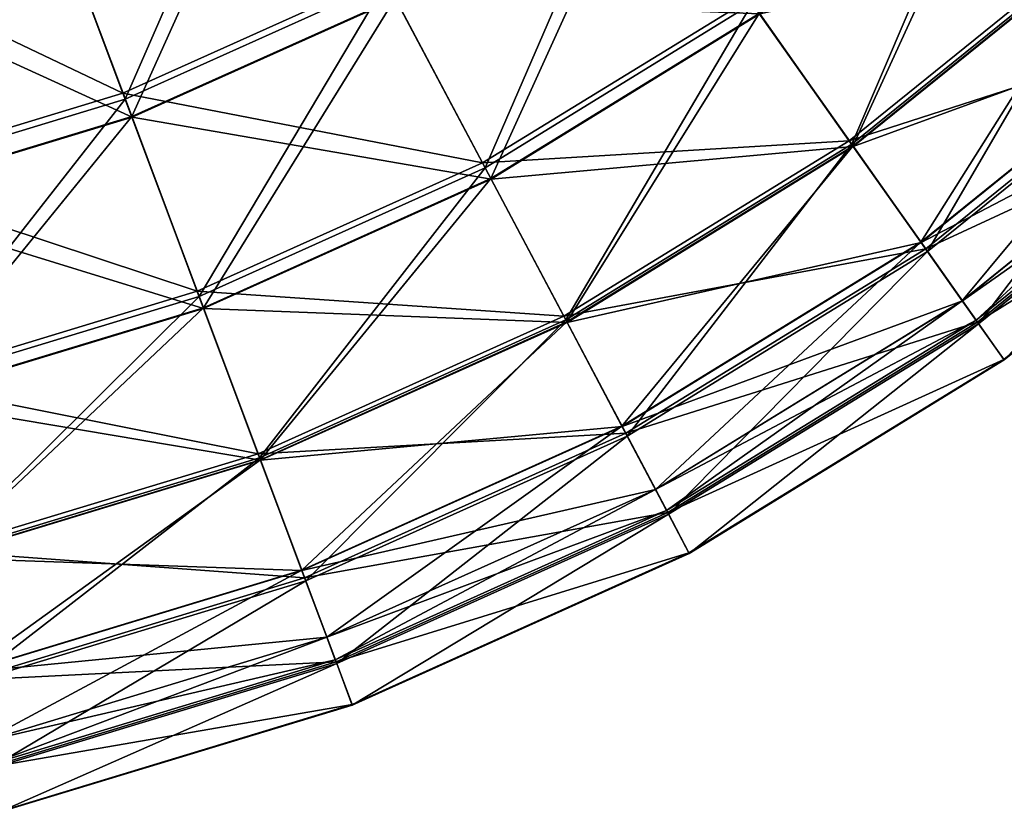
# Model space of a CAD drawing. Header units: millimetres. Extents: x 0 to 153, y 0 to 153.
# Tile 8 of 176: x 95 to 121, y 2 to 23. Entities that reach past the tile are written whole.
import ezdxf

# ---------------------------------------------------------------- set-up
doc = ezdxf.new("R2010")
doc.units = ezdxf.units.MM
doc.header["$LTSCALE"] = 25.4
doc.layers.get('0').update_dxf_attribs({"true_color": 0xff5454})

# ---------------------------------------------------------------- blocks, each defined once
blk = doc.blocks.new('KARO-10305.STL')
at = {"color": 7, "true_color": 0xffffff}
mesh = blk.add_polyface(dxfattribs=at)
corners = [(27.588, 70.292, 43.404), (18.372, 73.313, 36.156), (24.523, 76.081, 36.156), (20.671, 67.18, 43.404)]
mesh.append_faces([[corners[k] for k in face] for face in [(0, 1, 2), (1, 0, 3)]], dxfattribs={"vtx0": -1, "color": 7})
mesh = blk.add_polyface(dxfattribs=at)
corners = [(24.615, 75.906, 150.291), (20.732, 67.018, 143.021), (27.668, 70.139, 143.021), (18.441, 73.128, 150.291)]
mesh.append_faces([[corners[k] for k in face] for face in [(0, 1, 2), (1, 0, 3)]], dxfattribs={"vtx0": -1, "color": 7})
mesh = blk.add_polyface(dxfattribs=at)
corners = [(20.906, 66.555, 46.452), (24.886, 75.395, 38.778), (18.644, 72.587, 38.778), (27.9, 69.702, 46.452)]
mesh.append_faces([[corners[k] for k in face] for face in [(0, 1, 2), (1, 0, 3)]], dxfattribs={"vtx0": -1, "color": 7})
mesh = blk.add_polyface(dxfattribs=at)
corners = [(18.652, 72.565, 147.8), (27.909, 69.684, 140.122), (20.913, 66.536, 140.122), (24.897, 75.374, 147.8)]
mesh.append_faces([[corners[k] for k in face] for face in [(0, 1, 2), (1, 0, 3)]], dxfattribs={"vtx0": -1, "color": 7})
mesh = blk.add_polyface(dxfattribs=at)
corners = [(46.867, 71.503, 60.014), (37.291, 69.674, 51.397), (43.752, 74.891, 51.397), (39.947, 65.916, 60.014)]
mesh.append_faces([[corners[k] for k in face] for face in [(0, 1, 2), (1, 0, 3)]], dxfattribs={"vtx0": -1, "color": 7})
mesh = blk.add_polyface(dxfattribs=at)
corners = [(43.85, 74.784, 135.009), (40.013, 65.822, 126.376), (46.945, 71.418, 126.376), (37.375, 69.556, 135.009)]
mesh.append_faces([[corners[k] for k in face] for face in [(0, 1, 2), (1, 0, 3)]], dxfattribs={"vtx0": -1, "color": 7})
mesh = blk.add_polyface(dxfattribs=at)
corners = [(40.047, 65.774, 63.927), (44.069, 74.547, 54.881), (37.561, 69.293, 54.881), (46.984, 71.375, 63.927)]
mesh.append_faces([[corners[k] for k in face] for face in [(0, 1, 2), (1, 0, 3)]], dxfattribs={"vtx0": -1, "color": 7})
mesh = blk.add_polyface(dxfattribs=at)
corners = [(37.571, 69.279, 131.692), (46.993, 71.366, 122.643), (40.054, 65.764, 122.643), (44.08, 74.535, 131.692)]
mesh.append_faces([[corners[k] for k in face] for face in [(0, 1, 2), (1, 0, 3)]], dxfattribs={"vtx0": -1, "color": 7})
mesh = blk.add_polyface(dxfattribs=at)
corners = [(37.291, 69.674, 51.397), (27.588, 70.292, 43.404), (34.049, 74.263, 43.404), (30.216, 65.327, 51.397)]
mesh.append_faces([[corners[k] for k in face] for face in [(0, 1, 2), (1, 0, 3)]], dxfattribs={"vtx0": -1, "color": 7})
mesh = blk.add_polyface(dxfattribs=at)
corners = [(34.149, 74.122, 143.021), (30.284, 65.199, 135.009), (37.375, 69.556, 135.009), (27.668, 70.139, 143.021)]
mesh.append_faces([[corners[k] for k in face] for face in [(0, 1, 2), (1, 0, 3)]], dxfattribs={"vtx0": -1, "color": 7})
mesh = blk.add_polyface(dxfattribs=at)
corners = [(30.435, 64.913, 54.881), (34.434, 73.718, 46.452), (27.9, 69.702, 46.452), (37.561, 69.293, 54.881)]
mesh.append_faces([[corners[k] for k in face] for face in [(0, 1, 2), (1, 0, 3)]], dxfattribs={"vtx0": -1, "color": 7})
mesh = blk.add_polyface(dxfattribs=at)
corners = [(27.909, 69.684, 140.122), (37.571, 69.279, 131.692), (30.443, 64.899, 131.692), (34.446, 73.701, 140.122)]
mesh.append_faces([[corners[k] for k in face] for face in [(0, 1, 2), (1, 0, 3)]], dxfattribs={"vtx0": -1, "color": 7})
mesh = blk.add_polyface(dxfattribs=at)
corners = [(20.671, 67.18, 43.404), (11.918, 71.355, 36.156), (18.372, 73.313, 36.156), (13.414, 64.978, 43.404)]
mesh.append_faces([[corners[k] for k in face] for face in [(0, 1, 2), (1, 0, 3)]], dxfattribs={"vtx0": -1, "color": 7})
mesh = blk.add_polyface(dxfattribs=at)
corners = [(18.441, 73.128, 150.291), (13.453, 64.81, 143.021), (20.732, 67.018, 143.021), (11.963, 71.163, 150.291)]
mesh.append_faces([[corners[k] for k in face] for face in [(0, 1, 2), (1, 0, 3)]], dxfattribs={"vtx0": -1, "color": 7})
mesh = blk.add_polyface(dxfattribs=at)
corners = [(13.566, 64.328, 46.452), (18.644, 72.587, 38.778), (12.095, 70.6, 38.778), (20.906, 66.555, 46.452)]
mesh.append_faces([[corners[k] for k in face] for face in [(0, 1, 2), (1, 0, 3)]], dxfattribs={"vtx0": -1, "color": 7})
mesh = blk.add_polyface(dxfattribs=at)
corners = [(12.1, 70.577, 147.8), (20.913, 66.536, 140.122), (13.571, 64.309, 140.122), (18.652, 72.565, 147.8)]
mesh.append_faces([[corners[k] for k in face] for face in [(0, 1, 2), (1, 0, 3)]], dxfattribs={"vtx0": -1, "color": 7})
mesh = blk.add_polyface(dxfattribs=at)
corners = [(49.247, 68.914, 69.128), (39.947, 65.916, 60.014), (46.867, 71.503, 60.014), (41.977, 63.043, 69.128)]
mesh.append_faces([[corners[k] for k in face] for face in [(0, 1, 2), (1, 0, 3)]], dxfattribs={"vtx0": -1, "color": 7})
mesh = blk.add_polyface(dxfattribs=at)
corners = [(46.945, 71.418, 126.376), (42.025, 62.975, 117.249), (49.304, 68.852, 117.249), (40.013, 65.822, 126.376)]
mesh.append_faces([[corners[k] for k in face] for face in [(0, 1, 2), (1, 0, 3)]], dxfattribs={"vtx0": -1, "color": 7})
mesh = blk.add_polyface(dxfattribs=at)
corners = [(41.852, 63.22, 73.446), (46.984, 71.375, 63.927), (40.047, 65.774, 63.927), (49.101, 69.073, 73.446)]
mesh.append_faces([[corners[k] for k in face] for face in [(0, 1, 2), (1, 0, 3)]], dxfattribs={"vtx0": -1, "color": 7})
mesh = blk.add_polyface(dxfattribs=at)
corners = [(40.054, 65.764, 122.643), (49.107, 69.066, 113.123), (41.857, 63.213, 113.123), (46.993, 71.366, 122.643)]
mesh.append_faces([[corners[k] for k in face] for face in [(0, 1, 2), (1, 0, 3)]], dxfattribs={"vtx0": -1, "color": 7})
mesh = blk.add_polyface(dxfattribs=at)
corners = [(30.216, 65.327, 51.397), (20.671, 67.18, 43.404), (27.588, 70.292, 43.404), (22.644, 61.919, 51.397)]
mesh.append_faces([[corners[k] for k in face] for face in [(0, 1, 2), (1, 0, 3)]], dxfattribs={"vtx0": -1, "color": 7})
mesh = blk.add_polyface(dxfattribs=at)
corners = [(27.668, 70.139, 143.021), (22.694, 61.784, 135.009), (30.284, 65.199, 135.009), (20.732, 67.018, 143.021)]
mesh.append_faces([[corners[k] for k in face] for face in [(0, 1, 2), (1, 0, 3)]], dxfattribs={"vtx0": -1, "color": 7})
mesh = blk.add_polyface(dxfattribs=at)
corners = [(22.808, 61.482, 54.881), (27.9, 69.702, 46.452), (20.906, 66.555, 46.452), (30.435, 64.913, 54.881)]
mesh.append_faces([[corners[k] for k in face] for face in [(0, 1, 2), (1, 0, 3)]], dxfattribs={"vtx0": -1, "color": 7})
mesh = blk.add_polyface(dxfattribs=at)
corners = [(20.913, 66.536, 140.122), (30.443, 64.899, 131.692), (22.813, 61.466, 131.692), (27.909, 69.684, 140.122)]
mesh.append_faces([[corners[k] for k in face] for face in [(0, 1, 2), (1, 0, 3)]], dxfattribs={"vtx0": -1, "color": 7})
mesh = blk.add_polyface(dxfattribs=at)
corners = [(39.947, 65.916, 60.014), (30.216, 65.327, 51.397), (37.291, 69.674, 51.397), (32.37, 61.259, 60.014)]
mesh.append_faces([[corners[k] for k in face] for face in [(0, 1, 2), (1, 0, 3)]], dxfattribs={"vtx0": -1, "color": 7})
mesh = blk.add_polyface(dxfattribs=at)
corners = [(37.375, 69.556, 135.009), (32.424, 61.158, 126.376), (40.013, 65.822, 126.376), (30.284, 65.199, 135.009)]
mesh.append_faces([[corners[k] for k in face] for face in [(0, 1, 2), (1, 0, 3)]], dxfattribs={"vtx0": -1, "color": 7})
mesh = blk.add_polyface(dxfattribs=at)
corners = [(32.451, 61.106, 63.927), (37.561, 69.293, 54.881), (30.435, 64.913, 54.881), (40.047, 65.774, 63.927)]
mesh.append_faces([[corners[k] for k in face] for face in [(0, 1, 2), (1, 0, 3)]], dxfattribs={"vtx0": -1, "color": 7})
mesh = blk.add_polyface(dxfattribs=at)
corners = [(30.443, 64.899, 131.692), (40.054, 65.764, 122.643), (32.457, 61.095, 122.643), (37.571, 69.279, 131.692)]
mesh.append_faces([[corners[k] for k in face] for face in [(0, 1, 2), (1, 0, 3)]], dxfattribs={"vtx0": -1, "color": 7})
mesh = blk.add_polyface(dxfattribs=at)
corners = [(42.948, 61.669, 83.285), (49.101, 69.073, 73.446), (41.852, 63.22, 73.446), (50.386, 67.675, 83.285)]
mesh.append_faces([[corners[k] for k in face] for face in [(0, 1, 2), (1, 0, 3)]], dxfattribs={"vtx0": -1, "color": 7})
mesh = blk.add_polyface(dxfattribs=at)
corners = [(41.857, 63.213, 113.123), (50.389, 67.672, 103.284), (42.95, 61.666, 103.284), (49.107, 69.066, 113.123)]
mesh.append_faces([[corners[k] for k in face] for face in [(0, 1, 2), (1, 0, 3)]], dxfattribs={"vtx0": -1, "color": 7})
mesh = blk.add_polyface(dxfattribs=at)
corners = [(50.858, 67.161, 78.603), (41.977, 63.043, 69.128), (49.247, 68.914, 69.128), (43.351, 61.099, 78.603)]
mesh.append_faces([[corners[k] for k in face] for face in [(0, 1, 2), (1, 0, 3)]], dxfattribs={"vtx0": -1, "color": 7})
mesh = blk.add_polyface(dxfattribs=at)
corners = [(49.304, 68.852, 117.249), (43.38, 61.058, 107.766), (50.892, 67.124, 107.766), (42.025, 62.975, 117.249)]
mesh.append_faces([[corners[k] for k in face] for face in [(0, 1, 2), (1, 0, 3)]], dxfattribs={"vtx0": -1, "color": 7})
mesh = blk.add_polyface(dxfattribs=at)
corners = [(43.316, 61.149, 93.284), (50.386, 67.675, 83.285), (42.948, 61.669, 83.285), (50.817, 67.206, 93.284)]
mesh.append_faces([[corners[k] for k in face] for face in [(0, 1, 2), (1, 0, 3)]], dxfattribs={"vtx0": -1, "color": 7})
mesh = blk.add_polyface(dxfattribs=at)
corners = [(42.95, 61.666, 103.284), (50.817, 67.206, 93.284), (43.316, 61.149, 93.284), (50.389, 67.672, 103.284)]
mesh.append_faces([[corners[k] for k in face] for face in [(0, 1, 2), (1, 0, 3)]], dxfattribs={"vtx0": -1, "color": 7})
mesh = blk.add_polyface(dxfattribs=at)
corners = [(22.644, 61.919, 51.397), (13.414, 64.978, 43.404), (20.671, 67.18, 43.404), (14.697, 59.508, 51.397)]
mesh.append_faces([[corners[k] for k in face] for face in [(0, 1, 2), (1, 0, 3)]], dxfattribs={"vtx0": -1, "color": 7})
mesh = blk.add_polyface(dxfattribs=at)
corners = [(51.675, 66.272, 88.298), (43.351, 61.099, 78.603), (50.858, 67.161, 78.603), (44.047, 60.113, 88.298)]
mesh.append_faces([[corners[k] for k in face] for face in [(0, 1, 2), (1, 0, 3)]], dxfattribs={"vtx0": -1, "color": 7})
mesh = blk.add_polyface(dxfattribs=at)
corners = [(20.732, 67.018, 143.021), (14.73, 59.367, 135.009), (22.694, 61.784, 135.009), (13.453, 64.81, 143.021)]
mesh.append_faces([[corners[k] for k in face] for face in [(0, 1, 2), (1, 0, 3)]], dxfattribs={"vtx0": -1, "color": 7})
mesh = blk.add_polyface(dxfattribs=at)
corners = [(50.892, 67.124, 107.766), (44.057, 60.099, 98.067), (51.687, 66.26, 98.067), (43.38, 61.058, 107.766)]
mesh.append_faces([[corners[k] for k in face] for face in [(0, 1, 2), (1, 0, 3)]], dxfattribs={"vtx0": -1, "color": 7})
mesh = blk.add_polyface(dxfattribs=at)
corners = [(14.804, 59.053, 54.881), (20.906, 66.555, 46.452), (13.566, 64.328, 46.452), (22.808, 61.482, 54.881)]
mesh.append_faces([[corners[k] for k in face] for face in [(0, 1, 2), (1, 0, 3)]], dxfattribs={"vtx0": -1, "color": 7})
mesh = blk.add_polyface(dxfattribs=at)
corners = [(13.571, 64.309, 140.122), (22.813, 61.466, 131.692), (14.808, 59.037, 131.692), (20.913, 66.536, 140.122)]
mesh.append_faces([[corners[k] for k in face] for face in [(0, 1, 2), (1, 0, 3)]], dxfattribs={"vtx0": -1, "color": 7})
mesh = blk.add_polyface(dxfattribs=at)
corners = [(51.687, 66.26, 98.067), (44.047, 60.113, 88.298), (51.675, 66.272, 88.298), (44.057, 60.099, 98.067)]
mesh.append_faces([[corners[k] for k in face] for face in [(0, 1, 2), (1, 0, 3)]], dxfattribs={"vtx0": -1, "color": 7})
mesh = blk.add_polyface(dxfattribs=at)
corners = [(41.977, 63.043, 69.128), (32.37, 61.259, 60.014), (39.947, 65.916, 60.014), (34.016, 58.151, 69.128)]
mesh.append_faces([[corners[k] for k in face] for face in [(0, 1, 2), (1, 0, 3)]], dxfattribs={"vtx0": -1, "color": 7})
mesh = blk.add_polyface(dxfattribs=at)
corners = [(40.013, 65.822, 126.376), (34.055, 58.077, 117.249), (42.025, 62.975, 117.249), (32.424, 61.158, 126.376)]
mesh.append_faces([[corners[k] for k in face] for face in [(0, 1, 2), (1, 0, 3)]], dxfattribs={"vtx0": -1, "color": 7})
mesh = blk.add_polyface(dxfattribs=at)
corners = [(33.915, 58.342, 73.446), (40.047, 65.774, 63.927), (32.451, 61.106, 63.927), (41.852, 63.22, 73.446)]
mesh.append_faces([[corners[k] for k in face] for face in [(0, 1, 2), (1, 0, 3)]], dxfattribs={"vtx0": -1, "color": 7})
mesh = blk.add_polyface(dxfattribs=at)
corners = [(32.457, 61.095, 122.643), (41.857, 63.213, 113.123), (33.918, 58.334, 113.123), (40.054, 65.764, 122.643)]
mesh.append_faces([[corners[k] for k in face] for face in [(0, 1, 2), (1, 0, 3)]], dxfattribs={"vtx0": -1, "color": 7})
mesh = blk.add_polyface(dxfattribs=at)
corners = [(32.37, 61.259, 60.014), (22.644, 61.919, 51.397), (30.216, 65.327, 51.397), (24.259, 57.61, 60.014)]
mesh.append_faces([[corners[k] for k in face] for face in [(0, 1, 2), (1, 0, 3)]], dxfattribs={"vtx0": -1, "color": 7})
mesh = blk.add_polyface(dxfattribs=at)
corners = [(30.284, 65.199, 135.009), (24.3, 57.502, 126.376), (32.424, 61.158, 126.376), (22.694, 61.784, 135.009)]
mesh.append_faces([[corners[k] for k in face] for face in [(0, 1, 2), (1, 0, 3)]], dxfattribs={"vtx0": -1, "color": 7})
mesh = blk.add_polyface(dxfattribs=at)
corners = [(24.32, 57.448, 63.927), (30.435, 64.913, 54.881), (22.808, 61.482, 54.881), (32.451, 61.106, 63.927)]
mesh.append_faces([[corners[k] for k in face] for face in [(0, 1, 2), (1, 0, 3)]], dxfattribs={"vtx0": -1, "color": 7})
mesh = blk.add_polyface(dxfattribs=at)
corners = [(22.813, 61.466, 131.692), (32.457, 61.095, 122.643), (24.324, 57.436, 122.643), (30.443, 64.899, 131.692)]
mesh.append_faces([[corners[k] for k in face] for face in [(0, 1, 2), (1, 0, 3)]], dxfattribs={"vtx0": -1, "color": 7})
mesh = blk.add_polyface(dxfattribs=at)
corners = [(34.803, 56.664, 83.285), (41.852, 63.22, 73.446), (33.915, 58.342, 73.446), (42.948, 61.669, 83.285)]
mesh.append_faces([[corners[k] for k in face] for face in [(0, 1, 2), (1, 0, 3)]], dxfattribs={"vtx0": -1, "color": 7})
mesh = blk.add_polyface(dxfattribs=at)
corners = [(33.918, 58.334, 113.123), (42.95, 61.666, 103.284), (34.805, 56.66, 103.284), (41.857, 63.213, 113.123)]
mesh.append_faces([[corners[k] for k in face] for face in [(0, 1, 2), (1, 0, 3)]], dxfattribs={"vtx0": -1, "color": 7})
mesh = blk.add_polyface(dxfattribs=at)
corners = [(43.351, 61.099, 78.603), (34.016, 58.151, 69.128), (41.977, 63.043, 69.128), (35.129, 56.047, 78.603)]
mesh.append_faces([[corners[k] for k in face] for face in [(0, 1, 2), (1, 0, 3)]], dxfattribs={"vtx0": -1, "color": 7})
mesh = blk.add_polyface(dxfattribs=at)
corners = [(42.025, 62.975, 117.249), (35.153, 56.002, 107.766), (43.38, 61.058, 107.766), (34.055, 58.077, 117.249)]
mesh.append_faces([[corners[k] for k in face] for face in [(0, 1, 2), (1, 0, 3)]], dxfattribs={"vtx0": -1, "color": 7})
mesh = blk.add_polyface(dxfattribs=at)
corners = [(24.259, 57.61, 60.014), (14.697, 59.508, 51.397), (22.644, 61.919, 51.397), (15.748, 55.028, 60.014)]
mesh.append_faces([[corners[k] for k in face] for face in [(0, 1, 2), (1, 0, 3)]], dxfattribs={"vtx0": -1, "color": 7})
mesh = blk.add_polyface(dxfattribs=at)
corners = [(22.694, 61.784, 135.009), (15.775, 54.916, 126.376), (24.3, 57.502, 126.376), (14.73, 59.367, 135.009)]
mesh.append_faces([[corners[k] for k in face] for face in [(0, 1, 2), (1, 0, 3)]], dxfattribs={"vtx0": -1, "color": 7})
mesh = blk.add_polyface(dxfattribs=at)
corners = [(15.788, 54.859, 63.927), (22.808, 61.482, 54.881), (14.804, 59.053, 54.881), (24.32, 57.448, 63.927)]
mesh.append_faces([[corners[k] for k in face] for face in [(0, 1, 2), (1, 0, 3)]], dxfattribs={"vtx0": -1, "color": 7})
mesh = blk.add_polyface(dxfattribs=at)
corners = [(14.808, 59.037, 131.692), (24.324, 57.436, 122.643), (15.791, 54.847, 122.643), (22.813, 61.466, 131.692)]
mesh.append_faces([[corners[k] for k in face] for face in [(0, 1, 2), (1, 0, 3)]], dxfattribs={"vtx0": -1, "color": 7})
mesh = blk.add_polyface(dxfattribs=at)
corners = [(35.101, 56.101, 93.284), (42.948, 61.669, 83.285), (34.803, 56.664, 83.285), (43.316, 61.149, 93.284)]
mesh.append_faces([[corners[k] for k in face] for face in [(0, 1, 2), (1, 0, 3)]], dxfattribs={"vtx0": -1, "color": 7})
mesh = blk.add_polyface(dxfattribs=at)
corners = [(34.805, 56.66, 103.284), (43.316, 61.149, 93.284), (35.101, 56.101, 93.284), (42.95, 61.666, 103.284)]
mesh.append_faces([[corners[k] for k in face] for face in [(0, 1, 2), (1, 0, 3)]], dxfattribs={"vtx0": -1, "color": 7})
mesh = blk.add_polyface(dxfattribs=at)
corners = [(34.016, 58.151, 69.128), (24.259, 57.61, 60.014), (32.37, 61.259, 60.014), (25.494, 54.316, 69.128)]
mesh.append_faces([[corners[k] for k in face] for face in [(0, 1, 2), (1, 0, 3)]], dxfattribs={"vtx0": -1, "color": 7})
mesh = blk.add_polyface(dxfattribs=at)
corners = [(32.424, 61.158, 126.376), (25.523, 54.238, 117.249), (34.055, 58.077, 117.249), (24.3, 57.502, 126.376)]
mesh.append_faces([[corners[k] for k in face] for face in [(0, 1, 2), (1, 0, 3)]], dxfattribs={"vtx0": -1, "color": 7})
mesh = blk.add_polyface(dxfattribs=at)
corners = [(25.418, 54.519, 73.446), (32.451, 61.106, 63.927), (24.32, 57.448, 63.927), (33.915, 58.342, 73.446)]
mesh.append_faces([[corners[k] for k in face] for face in [(0, 1, 2), (1, 0, 3)]], dxfattribs={"vtx0": -1, "color": 7})
mesh = blk.add_polyface(dxfattribs=at)
corners = [(24.324, 57.436, 122.643), (33.918, 58.334, 113.123), (25.421, 54.511, 113.123), (32.457, 61.095, 122.643)]
mesh.append_faces([[corners[k] for k in face] for face in [(0, 1, 2), (1, 0, 3)]], dxfattribs={"vtx0": -1, "color": 7})
mesh = blk.add_polyface(dxfattribs=at)
corners = [(44.047, 60.113, 88.298), (35.129, 56.047, 78.603), (43.351, 61.099, 78.603), (35.694, 54.98, 88.298)]
mesh.append_faces([[corners[k] for k in face] for face in [(0, 1, 2), (1, 0, 3)]], dxfattribs={"vtx0": -1, "color": 7})
mesh = blk.add_polyface(dxfattribs=at)
corners = [(43.38, 61.058, 107.766), (35.702, 54.965, 98.067), (44.057, 60.099, 98.067), (35.153, 56.002, 107.766)]
mesh.append_faces([[corners[k] for k in face] for face in [(0, 1, 2), (1, 0, 3)]], dxfattribs={"vtx0": -1, "color": 7})
mesh = blk.add_polyface(dxfattribs=at)
corners = [(44.057, 60.099, 98.067), (35.694, 54.98, 88.298), (44.047, 60.113, 88.298), (35.702, 54.965, 98.067)]
mesh.append_faces([[corners[k] for k in face] for face in [(0, 1, 2), (1, 0, 3)]], dxfattribs={"vtx0": -1, "color": 7})
mesh = blk.add_polyface(dxfattribs=at)
corners = [(26.084, 52.741, 83.285), (33.915, 58.342, 73.446), (25.418, 54.519, 73.446), (34.803, 56.664, 83.285)]
mesh.append_faces([[corners[k] for k in face] for face in [(0, 1, 2), (1, 0, 3)]], dxfattribs={"vtx0": -1, "color": 7})
mesh = blk.add_polyface(dxfattribs=at)
corners = [(25.421, 54.511, 113.123), (34.805, 56.66, 103.284), (26.086, 52.737, 103.284), (33.918, 58.334, 113.123)]
mesh.append_faces([[corners[k] for k in face] for face in [(0, 1, 2), (1, 0, 3)]], dxfattribs={"vtx0": -1, "color": 7})
mesh = blk.add_polyface(dxfattribs=at)
corners = [(35.129, 56.047, 78.603), (25.494, 54.316, 69.128), (34.016, 58.151, 69.128), (26.33, 52.088, 78.603)]
mesh.append_faces([[corners[k] for k in face] for face in [(0, 1, 2), (1, 0, 3)]], dxfattribs={"vtx0": -1, "color": 7})
mesh = blk.add_polyface(dxfattribs=at)
corners = [(34.055, 58.077, 117.249), (26.347, 52.04, 107.766), (35.153, 56.002, 107.766), (25.523, 54.238, 117.249)]
mesh.append_faces([[corners[k] for k in face] for face in [(0, 1, 2), (1, 0, 3)]], dxfattribs={"vtx0": -1, "color": 7})
mesh = blk.add_polyface(dxfattribs=at)
corners = [(25.494, 54.316, 69.128), (15.748, 55.028, 60.014), (24.259, 57.61, 60.014), (16.552, 51.603, 69.128)]
mesh.append_faces([[corners[k] for k in face] for face in [(0, 1, 2), (1, 0, 3)]], dxfattribs={"vtx0": -1, "color": 7})
mesh = blk.add_polyface(dxfattribs=at)
corners = [(24.3, 57.502, 126.376), (16.571, 51.522, 117.249), (25.523, 54.238, 117.249), (15.775, 54.916, 126.376)]
mesh.append_faces([[corners[k] for k in face] for face in [(0, 1, 2), (1, 0, 3)]], dxfattribs={"vtx0": -1, "color": 7})
mesh = blk.add_polyface(dxfattribs=at)
corners = [(16.503, 51.814, 73.446), (24.32, 57.448, 63.927), (15.788, 54.859, 63.927), (25.418, 54.519, 73.446)]
mesh.append_faces([[corners[k] for k in face] for face in [(0, 1, 2), (1, 0, 3)]], dxfattribs={"vtx0": -1, "color": 7})
mesh = blk.add_polyface(dxfattribs=at)
corners = [(15.791, 54.847, 122.643), (25.421, 54.511, 113.123), (16.505, 51.805, 113.123), (24.324, 57.436, 122.643)]
mesh.append_faces([[corners[k] for k in face] for face in [(0, 1, 2), (1, 0, 3)]], dxfattribs={"vtx0": -1, "color": 7})
mesh = blk.add_polyface(dxfattribs=at)
corners = [(26.308, 52.144, 93.284), (34.803, 56.664, 83.285), (26.084, 52.741, 83.285), (35.101, 56.101, 93.284)]
mesh.append_faces([[corners[k] for k in face] for face in [(0, 1, 2), (1, 0, 3)]], dxfattribs={"vtx0": -1, "color": 7})
mesh = blk.add_polyface(dxfattribs=at)
corners = [(26.086, 52.737, 103.284), (35.101, 56.101, 93.284), (26.308, 52.144, 93.284), (34.805, 56.66, 103.284)]
mesh.append_faces([[corners[k] for k in face] for face in [(0, 1, 2), (1, 0, 3)]], dxfattribs={"vtx0": -1, "color": 7})
mesh = blk.add_polyface(dxfattribs=at)
corners = [(35.694, 54.98, 88.298), (26.33, 52.088, 78.603), (35.129, 56.047, 78.603), (26.753, 50.957, 88.298)]
mesh.append_faces([[corners[k] for k in face] for face in [(0, 1, 2), (1, 0, 3)]], dxfattribs={"vtx0": -1, "color": 7})
mesh = blk.add_polyface(dxfattribs=at)
corners = [(35.153, 56.002, 107.766), (26.759, 50.941, 98.067), (35.702, 54.965, 98.067), (26.347, 52.04, 107.766)]
mesh.append_faces([[corners[k] for k in face] for face in [(0, 1, 2), (1, 0, 3)]], dxfattribs={"vtx0": -1, "color": 7})
mesh = blk.add_polyface(dxfattribs=at)
corners = [(35.702, 54.965, 98.067), (26.753, 50.957, 88.298), (35.694, 54.98, 88.298), (26.759, 50.941, 98.067)]
mesh.append_faces([[corners[k] for k in face] for face in [(0, 1, 2), (1, 0, 3)]], dxfattribs={"vtx0": -1, "color": 7})
mesh = blk.add_polyface(dxfattribs=at)
corners = [(16.936, 49.966, 83.285), (25.418, 54.519, 73.446), (16.503, 51.814, 73.446), (26.084, 52.741, 83.285)]
mesh.append_faces([[corners[k] for k in face] for face in [(0, 1, 2), (1, 0, 3)]], dxfattribs={"vtx0": -1, "color": 7})
mesh = blk.add_polyface(dxfattribs=at)
corners = [(16.505, 51.805, 113.123), (26.086, 52.737, 103.284), (16.937, 49.962, 103.284), (25.421, 54.511, 113.123)]
mesh.append_faces([[corners[k] for k in face] for face in [(0, 1, 2), (1, 0, 3)]], dxfattribs={"vtx0": -1, "color": 7})
mesh = blk.add_polyface(dxfattribs=at)
corners = [(26.33, 52.088, 78.603), (16.552, 51.603, 69.128), (25.494, 54.316, 69.128), (17.096, 49.286, 78.603)]
mesh.append_faces([[corners[k] for k in face] for face in [(0, 1, 2), (1, 0, 3)]], dxfattribs={"vtx0": -1, "color": 7})
mesh = blk.add_polyface(dxfattribs=at)
corners = [(25.523, 54.238, 117.249), (17.107, 49.237, 107.766), (26.347, 52.04, 107.766), (16.571, 51.522, 117.249)]
mesh.append_faces([[corners[k] for k in face] for face in [(0, 1, 2), (1, 0, 3)]], dxfattribs={"vtx0": -1, "color": 7})
mesh = blk.add_polyface(dxfattribs=at)
corners = [(17.082, 49.345, 93.284), (26.084, 52.741, 83.285), (16.936, 49.966, 83.285), (26.308, 52.144, 93.284)]
mesh.append_faces([[corners[k] for k in face] for face in [(0, 1, 2), (1, 0, 3)]], dxfattribs={"vtx0": -1, "color": 7})
mesh = blk.add_polyface(dxfattribs=at)
corners = [(16.937, 49.962, 103.284), (26.308, 52.144, 93.284), (17.082, 49.345, 93.284), (26.086, 52.737, 103.284)]
mesh.append_faces([[corners[k] for k in face] for face in [(0, 1, 2), (1, 0, 3)]], dxfattribs={"vtx0": -1, "color": 7})
mesh = blk.add_polyface(dxfattribs=at)
corners = [(26.753, 50.957, 88.298), (17.096, 49.286, 78.603), (26.33, 52.088, 78.603), (17.372, 48.11, 88.298)]
mesh.append_faces([[corners[k] for k in face] for face in [(0, 1, 2), (1, 0, 3)]], dxfattribs={"vtx0": -1, "color": 7})
mesh = blk.add_polyface(dxfattribs=at)
corners = [(26.347, 52.04, 107.766), (17.375, 48.094, 98.067), (26.759, 50.941, 98.067), (17.107, 49.237, 107.766)]
mesh.append_faces([[corners[k] for k in face] for face in [(0, 1, 2), (1, 0, 3)]], dxfattribs={"vtx0": -1, "color": 7})
mesh = blk.add_polyface(dxfattribs=at)
corners = [(26.759, 50.941, 98.067), (17.372, 48.11, 88.298), (26.753, 50.957, 88.298), (17.375, 48.094, 98.067)]
mesh.append_faces([[corners[k] for k in face] for face in [(0, 1, 2), (1, 0, 3)]], dxfattribs={"vtx0": -1, "color": 7})

msp = doc.modelspace()

# ---------------------------------------------------------------- block references
at = {"color": 0}
msp.add_blockref('KARO-10305.STL', (76.633, -46.096, -13.39), dxfattribs=at)

doc.saveas('drawing.dxf')
